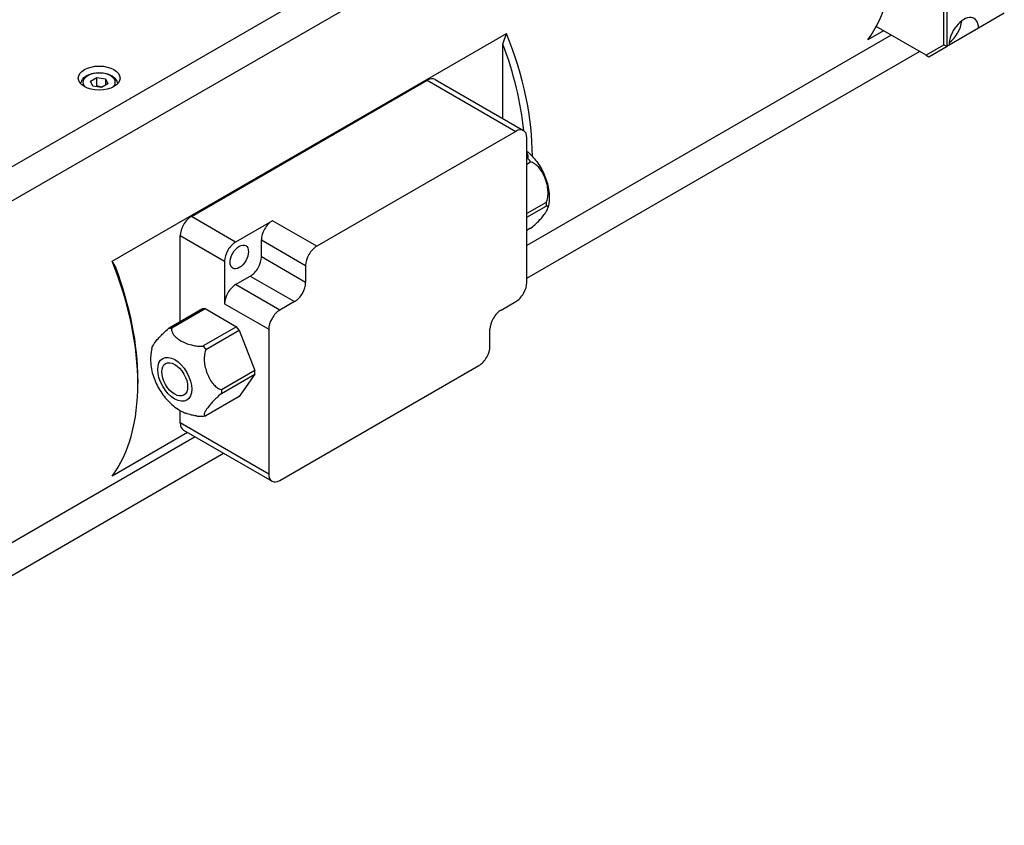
# Model space of a CAD drawing. Extents: x 46595 to 48279, y -8459 to -7271.
# Tile 20 of 26: x 48048 to 48143, y -7574 to -7496. Entities that reach past the tile are written whole.
import ezdxf

# ---------------------------------------------------------------- set-up
doc = ezdxf.new("R2010")
doc.units = 0
doc.header["$LTSCALE"] = 25.4
doc.layers.get('0').update_dxf_attribs({"linetype": 'CONTINUOUS'})

msp = doc.modelspace()

# ---------------------------------------------------------------- linework, layer by layer
for p, q in [((48130.3038813, -7462.7565034), (48010.4139266, -7531.9750011)), ((48012.4593948, -7534.0600357), (48130.7281454, -7465.7775408)), ((48137.0213957, -7484.682338), (48137.0213957, -7498.8019261)), ((48137.3749491, -7498.8864771), (48137.3749491, -7484.597787)), ((48142.8550267, -7495.7225529), (48140.3801529, -7497.1514219)), ((48057.2951062, -7519.5075641), (48095.125319, -7497.6662806)), ((48131.2722142, -7497.4043029), (48129.7735512, -7498.2695564)), ((48135.3571822, -7499.7627603), (48130.5767847, -7497.0027965)), ((48140.3801529, -7497.1514219), (48137.5517258, -7498.7844151)), ((48131.9996876, -7497.8243099), (48097.0698626, -7517.9910538)), ((48094.7717656, -7505.8297025), (48094.7717656, -7498.6872928)), ((48097.0698626, -7521.136009), (48134.7232987, -7499.3967875)), ((48137.0213957, -7498.8019261), (48135.3571822, -7499.7627603)), ((48135.6071822, -7499.9070979), (48137.3749491, -7498.8864771)), ((48137.3749491, -7498.8864771), (48137.0213957, -7498.8019261)), ((48137.5517258, -7498.7844151), (48137.3749491, -7498.8864771)), ((48135.3571822, -7499.7627603), (48135.6071822, -7499.9070979)), ((48055.221153, -7502.2271781), (48055.8335254, -7501.8736247)), ((48055.4452969, -7502.710141), (48055.221153, -7502.2271781)), ((48055.8335254, -7502.6901213), (48055.8335254, -7501.8736247)), ((48055.8335254, -7501.8736247), (48056.6700417, -7502.0030342)), ((48056.6700417, -7502.0030342), (48056.6700417, -7502.6154067)), ((48056.6700417, -7502.0030342), (48056.8941856, -7502.4859971)), ((48064.8965041, -7515.2164088), (48087.5239211, -7502.1524635)), ((48087.5239211, -7502.1524635), (48096.0092024, -7507.0514429)), ((48088.2739211, -7502.0781702), (48096.7592024, -7506.9771497)), ((48056.2818132, -7502.8395505), (48055.4452969, -7502.710141)), ((48056.8941856, -7502.4859971), (48056.2818132, -7502.8395505)), ((48096.0092024, -7507.0514429), (48076.9173193, -7518.0741468)), ((48097.0698626, -7521.5442573), (48097.0698626, -7507.6638154)), ((48097.1688883, -7509.6571755), (48097.0698626, -7509.714348)), ((48097.0698626, -7510.1973109), (48097.4340534, -7509.9870453)), ((48098.9366553, -7513.8597767), (48097.0698626, -7514.93757)), ((48097.0698626, -7515.2911234), (48098.9366553, -7514.2133301)), ((48069.1391447, -7517.6658985), (48064.8965041, -7515.2164088)), ((48072.6746787, -7515.624657), (48069.1391447, -7517.6658985)), ((48076.9173193, -7518.0741468), (48072.6746787, -7515.624657)), ((48097.4340534, -7516.3510063), (48097.0698626, -7516.561272)), ((48063.8358439, -7525.3024977), (48063.8358439, -7517.0535261)), ((48063.8358439, -7517.0535261), (48068.0784846, -7519.5030158)), ((48071.6140185, -7517.4617744), (48075.8566592, -7519.9112641)), ((48071.6140185, -7519.0947675), (48071.6140185, -7517.4617744)), ((48075.8566592, -7521.5442573), (48071.6140185, -7519.0947675)), ((48068.0784846, -7519.5030158), (48068.0784846, -7523.5854987)), ((48075.8566592, -7519.9112641), (48075.8566592, -7521.5442573)), ((48069.1391447, -7521.7483814), (48070.5533583, -7520.9318848)), ((48070.5533583, -7520.9318848), (48074.795999, -7523.3813746)), ((48073.3817854, -7524.1978711), (48069.1391447, -7521.7483814)), ((48065.9571642, -7524.0777528), (48062.7645463, -7525.9210116)), ((48063.0297114, -7525.897328), (48066.2223293, -7524.0540692)), ((48066.2223293, -7524.0540692), (48065.9571642, -7524.0777528)), ((48066.2223293, -7524.0540692), (48069.2275331, -7525.7891245)), ((48068.0784846, -7523.5854987), (48072.3211253, -7526.0349885)), ((48074.795999, -7523.3813746), (48073.3817854, -7524.1978711)), ((48094.5949889, -7524.1978711), (48096.0092024, -7523.3813746)), ((48069.2275331, -7525.7891245), (48066.0349152, -7527.6323833)), ((48069.4926981, -7526.1189943), (48069.2275331, -7525.7891245)), ((48072.3211253, -7526.0349885), (48072.3211253, -7539.9154303)), ((48093.5343287, -7527.6679816), (48093.5343287, -7526.0349885)), ((48066.3000802, -7527.9622531), (48069.4926981, -7526.1189943)), ((48069.4926981, -7526.1189943), (48070.9953, -7529.9917257)), ((48073.3817854, -7540.5278028), (48092.4736685, -7529.5050989)), ((48070.9953, -7529.9917257), (48067.8026821, -7531.8349845)), ((48067.8026821, -7532.1885379), (48070.9953, -7530.3452791)), ((48070.9953, -7530.3452791), (48069.4926981, -7532.4829553)), ((48070.9953, -7530.3452791), (48070.9953, -7529.9917257)), ((48059.7699799, -7530.8319059), (48059.7699799, -7531.2401542)), ((48069.4926981, -7532.4829553), (48066.3000802, -7534.3262141)), ((48063.8358439, -7535.0164508), (48063.8358439, -7533.820693)), ((48072.3211253, -7539.9154303), (48063.8358439, -7535.0164508)), ((48065.2690871, -7536.3512401), (48007.6123112, -7569.6393952)), ((48064.5416136, -7535.9312331), (48057.2951062, -7540.1150062)), ((48064.1465041, -7535.7031165), (48072.6317854, -7540.602096)), ((48006.2066412, -7573.5959143), (48067.9926981, -7537.9237177))]:
    msp.add_line(p, q)
for centre, major_axis, start_param, end_param in [((48114.9243088, -7479.3926213), (12.25, -21.2176224), 0.2442986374, 1.3264976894), ((48138.9659394, -7497.9679185), (1, 1.7320508), 5.4977871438, 8.6393797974), ((48137.3749491, -7497.0493598), (1, 1.7320508), 4.0614168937, 5.3633610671), ((48080.2760765, -7499.3967875), (-12.25, 21.2176224), 3.9244213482, 4.4680903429), ((48079.9225232, -7499.6009116), (12, -20.7846097), 0.9053121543, 1.2907586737), ((48056.0576693, -7502.3565876), (-1.55, 0), 2.617211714, 6.8075662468), ((48087.5239211, -7503.3772083), (0.75, 1.2990381), 0, 0.7853981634), ((48096.0092024, -7508.2761878), (0.75, 1.2990381), 5.4977871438, 7.0685834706), ((48064.8965041, -7516.4411536), (-0.75, -1.2990381), 3.926990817, 5.4977871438), ((48072.6746787, -7516.8494019), (0.75, 1.2990381), 0.7853981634, 2.3561944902), ((48069.1391447, -7518.8906434), (0.75, 1.2990381), 0.7853981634, 2.3561944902), ((48076.9173193, -7519.2988917), (0.75, 1.2990381), 0.7853981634, 2.3561944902), ((48070.5533583, -7519.70714), (0.75, 1.2990381), 3.926990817, 5.4977871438), ((48042.4458638, -7521.238071), (12.25, -21.2176224), 0.2442986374, 1.3264976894), ((48042.7994171, -7521.0339469), (-12, 20.7846097), 3.926990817, 4.4323513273), ((48069.1391447, -7522.9731263), (0.75, 1.2990381), 0.7853981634, 2.3561944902), ((48074.795999, -7522.1566297), (0.75, 1.2990381), 3.926990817, 5.4977871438), ((48096.0092024, -7522.1566297), (-0.75, -1.2990381), 0.7853981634, 2.3561944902), ((48073.3817854, -7525.422616), (0.75, 1.2990381), 0.7853981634, 2.3561944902), ((48094.5949889, -7525.422616), (-0.75, -1.2990381), 3.926990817, 5.4977871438), ((48092.4736685, -7528.2803541), (-0.75, -1.2990381), 0.7853981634, 2.3561944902), ((48064.8965041, -7534.4040784), (-0.75, -1.2990381), 5.4977871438, 6.2831853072), ((48073.3817854, -7539.3030579), (-0.75, -1.2990381), 5.4977871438, 7.0685834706)]:
    msp.add_ellipse(centre, major_axis=major_axis, ratio=0.5773502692, start_param=start_param, end_param=end_param)
for centre, major_axis in [((48056.0576693, -7501.9483393), (-2, 0)), ((48069.4926981, -7519.0947675), (0.625, 1.0825318)), ((48063.3055138, -7530.8319059), (1.15625, -2.0026837)), ((48063.3055138, -7530.8319059), (0.875, -1.5155445))]:
    msp.add_ellipse(centre, major_axis=major_axis, ratio=0.5773502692)
for points, weights in [([(48094.7717656, -7498.6872928), (48094.9412455, -7498.1852102), (48095.125319, -7497.6662806)], [1, 1.00021283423, 1]), ([(48055.8335254, -7502.6901213), (48055.7935771, -7502.7265015), (48055.7559045, -7502.7581922)], [1, 1.01779072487, 1.03148954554]), ([(48056.3185341, -7502.8183497), (48056.0929308, -7502.7935507), (48055.8335254, -7502.6901213)], [1.07507328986, 1.09062147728, 1]), ([(48057.2951062, -7519.5075641), (48057.4791796, -7519.8139441), (48057.6486596, -7520.120328)], [1, 1.00021283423, 1])]:
    msp.add_rational_spline(points, weights, degree=2)
for points, knots in [([(48054.3077769, -7502.5074686), (48054.3095968, -7502.4024517), (48054.3350192, -7502.2982122), (48054.4313573, -7502.0923183), (48054.5072428, -7501.9927296), (48054.7075201, -7501.8048812), (48054.8373857, -7501.719648), (48055.1349589, -7501.5775429), (48055.3040112, -7501.5218483), (48055.6598828, -7501.4465098), (48055.8465095, -7501.4266574), (48056.2197071, -7501.4235396), (48056.4061968, -7501.4400949), (48056.7629035, -7501.5085359), (48056.9329984, -7501.5605097), (48057.2412105, -7501.6979221), (48057.3791817, -7501.7835586), (48057.603154, -7501.9836806), (48057.6908508, -7502.0978855), (48057.7842287, -7502.3145842), (48057.8058853, -7502.4107295), (48057.8075617, -7502.5074686)], [5.5077918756, 5.5077918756, 5.5077918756, 5.5077918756, 5.7616323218, 5.7616323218, 6.0495624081, 6.0495624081, 6.377514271, 6.377514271, 6.7171291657, 6.7171291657, 7.0541144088, 7.0541144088, 7.3894281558, 7.3894281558, 7.7261497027, 7.7261497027, 8.0657101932, 8.0657101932, 8.3955434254, 8.3955434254, 8.6293750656, 8.6293750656, 8.6293750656, 8.6293750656]), ([(48097.0698626, -7508.9451962), (48097.4298024, -7509.2451073), (48097.7414836, -7509.5832454), (48098.3015121, -7510.3367898), (48098.5442425, -7510.7558719), (48098.930532, -7511.6422318), (48099.074699, -7512.1090414), (48099.2319037, -7513.094317), (48099.2481987, -7513.6148442), (48099.1302095, -7514.2492275), (48099.1127636, -7514.3297086), (48099.0924194, -7514.4107529)], [3.3596632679, 3.3596632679, 3.3596632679, 3.3596632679, 3.7286329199, 3.7286329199, 4.1204049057, 4.1204049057, 4.5121768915, 4.5121768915, 4.9039488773, 4.9039488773, 4.9603472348, 4.9603472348, 4.9603472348, 4.9603472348]), ([(48097.1688883, -7509.6571755), (48097.1726736, -7509.6447736), (48097.1759283, -7509.6325482), (48097.204698, -7509.5084111), (48097.1900814, -7509.3728343), (48097.1301084, -7509.2110043), (48097.1018316, -7509.1546748), (48097.0692785, -7509.1007245)], [0.75833170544, 0.75833170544, 0.75833170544, 0.75833170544, 0.77084836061, 0.77084836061, 0.88848853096, 0.88848853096, 0.94283350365, 0.94283350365, 0.94283350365, 0.94283350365]), ([(48097.4340534, -7509.9870453), (48097.3963877, -7509.9263381), (48097.3546672, -7509.8682205), (48097.2703097, -7509.7632783), (48097.2217629, -7509.7091019), (48097.1688883, -7509.6571755)], [0.513905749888, 0.513905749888, 0.513905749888, 0.513905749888, 0.55523231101, 0.55523231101, 0.596558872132, 0.596558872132, 0.596558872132, 0.596558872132]), ([(48098.9366553, -7513.8597767), (48098.9448644, -7513.8410812), (48098.9525992, -7513.8224823), (48099.0279294, -7513.6321058), (48099.0756734, -7513.4078117), (48099.1057324, -7513.0690055), (48099.1060782, -7512.8927125), (48099.0828627, -7512.5521894), (48099.0509255, -7512.3423482), (48098.9550488, -7511.9324306), (48098.8913333, -7511.7322817), (48098.7540982, -7511.3785787), (48098.6676029, -7511.1915818), (48098.4685089, -7510.8412567), (48098.3557223, -7510.6780939), (48098.1545573, -7510.44031), (48098.0425729, -7510.3288709), (48097.8087217, -7510.1424333), (48097.6362564, -7510.0452771), (48097.4678051, -7509.9956479), (48097.4511102, -7509.9911535), (48097.4340534, -7509.9870453)], [0.75833170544, 0.75833170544, 0.75833170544, 0.75833170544, 0.77084836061, 0.77084836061, 0.88848853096, 0.88848853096, 0.97685627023, 0.97685627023, 1.09330413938, 1.09330413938, 1.20975200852, 1.20975200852, 1.32619987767, 1.32619987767, 1.44264774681, 1.44264774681, 1.53101548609, 1.53101548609, 1.64865565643, 1.64865565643, 1.6611723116, 1.6611723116, 1.6611723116, 1.6611723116]), ([(48097.4340534, -7516.3510063), (48097.4511102, -7516.337419), (48097.4678051, -7516.3239933), (48097.6362564, -7516.1873803), (48097.8087217, -7516.035094), (48098.0425729, -7515.8139472), (48098.1545573, -7515.7021089), (48098.3557223, -7515.4911319), (48098.4685089, -7515.3648471), (48098.6676029, -7515.1252308), (48098.7540982, -7515.0118062), (48098.8913333, -7514.8165687), (48098.9550488, -7514.716296), (48099.0509255, -7514.5362723), (48099.0828627, -7514.4566659), (48099.1060782, -7514.348428), (48099.1057324, -7514.3014436), (48099.0756734, -7514.2326655), (48099.0279294, -7514.2075171), (48098.9525992, -7514.2116514), (48098.9448644, -7514.2123301), (48098.9366553, -7514.2133301)], [0.75833170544, 0.75833170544, 0.75833170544, 0.75833170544, 0.77084836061, 0.77084836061, 0.88848853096, 0.88848853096, 0.97685627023, 0.97685627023, 1.09330413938, 1.09330413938, 1.20975200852, 1.20975200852, 1.32619987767, 1.32619987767, 1.44264774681, 1.44264774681, 1.53101548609, 1.53101548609, 1.64865565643, 1.64865565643, 1.6611723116, 1.6611723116, 1.6611723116, 1.6611723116]), ([(48098.9366553, -7514.2133301), (48098.9442597, -7514.1485795), (48098.9476729, -7514.0864307), (48098.9476729, -7513.9739541), (48098.9442597, -7513.9157465), (48098.9366553, -7513.8597767)], [0.513905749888, 0.513905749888, 0.513905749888, 0.513905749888, 0.55523231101, 0.55523231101, 0.596558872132, 0.596558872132, 0.596558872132, 0.596558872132]), ([(48061.1061962, -7527.8612538), (48061.1211298, -7527.8021117), (48061.1516394, -7527.7283004), (48061.2435509, -7527.555722), (48061.3072664, -7527.4554493), (48061.4445015, -7527.2602117), (48061.5309968, -7527.1467871), (48061.7300908, -7526.9071709), (48061.8428774, -7526.780886), (48062.0440424, -7526.569909), (48062.1560268, -7526.4580707), (48062.389878, -7526.2369239), (48062.5623433, -7526.0846377), (48062.7307946, -7525.9480247), (48062.7474895, -7525.9345989), (48062.7645463, -7525.9210116)], [0.98648818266, 0.98648818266, 0.98648818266, 0.98648818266, 1.09330413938, 1.09330413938, 1.20975200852, 1.20975200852, 1.32619987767, 1.32619987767, 1.44264774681, 1.44264774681, 1.53101548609, 1.53101548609, 1.64865565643, 1.64865565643, 1.6611723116, 1.6611723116, 1.6611723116, 1.6611723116]), ([(48062.7645463, -7525.9210116), (48062.802212, -7525.9213587), (48062.8439325, -7525.9192981), (48062.92829, -7525.9117636), (48062.9768368, -7525.9057618), (48063.0297114, -7525.897328)], [0.513905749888, 0.513905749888, 0.513905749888, 0.513905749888, 0.55523231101, 0.55523231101, 0.596558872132, 0.596558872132, 0.596558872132, 0.596558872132]), ([(48063.0297114, -7525.897328), (48063.0259261, -7525.9097299), (48063.0226714, -7525.9219553), (48062.9939017, -7526.0460924), (48063.0085183, -7526.1816692), (48063.0803554, -7526.375513), (48063.135829, -7526.4723946), (48063.2712348, -7526.6533103), (48063.3755338, -7526.7602058), (48063.6188958, -7526.9603035), (48063.7577167, -7527.0536037), (48064.032187, -7527.2120692), (48064.1937877, -7527.2922175), (48064.540367, -7527.4327226), (48064.7255155, -7527.4929397), (48065.0388707, -7527.5711162), (48065.2066745, -7527.6031439), (48065.5424218, -7527.6446191), (48065.7772477, -7527.653058), (48065.9922595, -7527.6364478), (48066.0134345, -7527.6345687), (48066.0349152, -7527.6323833)], [0.75833170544, 0.75833170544, 0.75833170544, 0.75833170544, 0.77084836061, 0.77084836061, 0.88848853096, 0.88848853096, 0.97685627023, 0.97685627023, 1.09330413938, 1.09330413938, 1.20975200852, 1.20975200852, 1.32619987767, 1.32619987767, 1.44264774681, 1.44264774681, 1.53101548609, 1.53101548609, 1.64865565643, 1.64865565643, 1.6611723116, 1.6611723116, 1.6611723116, 1.6611723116]), ([(48061.1061803, -7527.8612651), (48060.9984115, -7528.2905786), (48060.969796, -7528.7020716), (48061.0085951, -7529.6056427), (48061.1083326, -7530.0873581), (48061.4122748, -7531.0082724), (48061.618592, -7531.4469284), (48062.1231911, -7532.2692075), (48062.4211682, -7532.6526573), (48063.1155533, -7533.3437222), (48063.5110729, -7533.6533075), (48064.0950363, -7533.9603994), (48064.2140697, -7534.016694), (48064.3381781, -7534.0681373)], [4.464430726, 4.464430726, 4.464430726, 4.464430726, 4.7631881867, 4.7631881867, 5.1524184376, 5.1524184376, 5.5441904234, 5.5441904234, 5.9359624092, 5.9359624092, 6.327734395, 6.327734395, 6.4232906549, 6.4232906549, 6.4232906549, 6.4232906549]), ([(48066.0349152, -7527.6323833), (48066.0725809, -7527.6930905), (48066.1143014, -7527.7512081), (48066.1986589, -7527.8561502), (48066.2472057, -7527.9103267), (48066.3000802, -7527.9622531)], [0.513905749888, 0.513905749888, 0.513905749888, 0.513905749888, 0.55523231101, 0.55523231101, 0.596558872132, 0.596558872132, 0.596558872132, 0.596558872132]), ([(48066.3000802, -7527.9622531), (48066.2918711, -7527.9809486), (48066.2841364, -7527.9995475), (48066.2088061, -7528.189924), (48066.1610621, -7528.4142181), (48066.1310031, -7528.7530243), (48066.1306573, -7528.9293173), (48066.1538728, -7529.2698404), (48066.18581, -7529.4796816), (48066.2816867, -7529.8895992), (48066.3454022, -7530.0897481), (48066.4826373, -7530.4434511), (48066.5691326, -7530.630448), (48066.7682266, -7530.9807731), (48066.8810132, -7531.1439358), (48067.0821782, -7531.3817198), (48067.1941626, -7531.4931589), (48067.4280139, -7531.6795965), (48067.6004791, -7531.7767527), (48067.7689304, -7531.8263818), (48067.7856253, -7531.8308763), (48067.8026821, -7531.8349845)], [0.75833170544, 0.75833170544, 0.75833170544, 0.75833170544, 0.77084836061, 0.77084836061, 0.88848853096, 0.88848853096, 0.97685627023, 0.97685627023, 1.09330413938, 1.09330413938, 1.20975200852, 1.20975200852, 1.32619987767, 1.32619987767, 1.44264774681, 1.44264774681, 1.53101548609, 1.53101548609, 1.64865565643, 1.64865565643, 1.6611723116, 1.6611723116, 1.6611723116, 1.6611723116]), ([(48067.8026821, -7532.1885379), (48067.7856253, -7532.2021252), (48067.7689304, -7532.215551), (48067.6004791, -7532.3521639), (48067.4280139, -7532.5044502), (48067.1941626, -7532.725597), (48067.0821782, -7532.8374353), (48066.8810132, -7533.0484123), (48066.7682266, -7533.1746971), (48066.5691326, -7533.4143134), (48066.4826373, -7533.527738), (48066.3454022, -7533.7229756), (48066.2816867, -7533.8232483), (48066.18581, -7534.0032719), (48066.1538728, -7534.0828784), (48066.1306573, -7534.1911162), (48066.1310031, -7534.2381006), (48066.1610621, -7534.3068788), (48066.2088061, -7534.3320272), (48066.2841364, -7534.3278928), (48066.2918711, -7534.3272141), (48066.3000802, -7534.3262141)], [0.75833170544, 0.75833170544, 0.75833170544, 0.75833170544, 0.77084836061, 0.77084836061, 0.88848853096, 0.88848853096, 0.97685627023, 0.97685627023, 1.09330413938, 1.09330413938, 1.20975200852, 1.20975200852, 1.32619987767, 1.32619987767, 1.44264774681, 1.44264774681, 1.53101548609, 1.53101548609, 1.64865565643, 1.64865565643, 1.6611723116, 1.6611723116, 1.6611723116, 1.6611723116]), ([(48067.8026821, -7531.8349845), (48067.7950777, -7531.8997351), (48067.7916646, -7531.9618839), (48067.7916646, -7532.0743605), (48067.7950777, -7532.1325681), (48067.8026821, -7532.1885379)], [0.513905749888, 0.513905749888, 0.513905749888, 0.513905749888, 0.55523231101, 0.55523231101, 0.596558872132, 0.596558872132, 0.596558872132, 0.596558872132]), ([(48065.4057633, -7534.3447098), (48065.3870733, -7534.3427619), (48065.3686939, -7534.3406727), (48065.2066745, -7534.3206583), (48065.0388707, -7534.2886306), (48064.7255155, -7534.2104541), (48064.540367, -7534.150237), (48064.3574084, -7534.0760646), (48064.3477758, -7534.0721139), (48064.3381819, -7534.0681344)], [0.87744438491, 0.87744438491, 0.87744438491, 0.87744438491, 0.88848853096, 0.88848853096, 0.97685627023, 0.97685627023, 1.09330413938, 1.09330413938, 1.09980152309, 1.09980152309, 1.09980152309, 1.09980152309]), ([(48065.4057327, -7534.3448077), (48065.4587832, -7534.3505103), (48065.5124834, -7534.3550944), (48065.6211081, -7534.3618353), (48065.6760328, -7534.363992), (48065.7869978, -7534.3656843), (48065.8430382, -7534.3652197), (48065.9560884, -7534.361478), (48066.0130981, -7534.3582006), (48066.1278998, -7534.3486514), (48066.1856917, -7534.3423794), (48066.2437602, -7534.3345281)], [0.38644768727, 0.38644768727, 0.38644768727, 0.38644768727, 0.4197367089, 0.4197367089, 0.45302573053, 0.45302573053, 0.48631475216, 0.48631475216, 0.51960377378, 0.51960377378, 0.55289279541, 0.55289279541, 0.55289279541, 0.55289279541])]:
    msp.add_open_spline(points, degree=3, knots=knots)
msp.add_open_spline([(48066.3000802, -7534.3262141), (48066.2806969, -7534.3293058), (48066.2618952, -7534.3320707), (48066.2437756, -7534.3345186)], degree=3)

doc.saveas('drawing.dxf')
